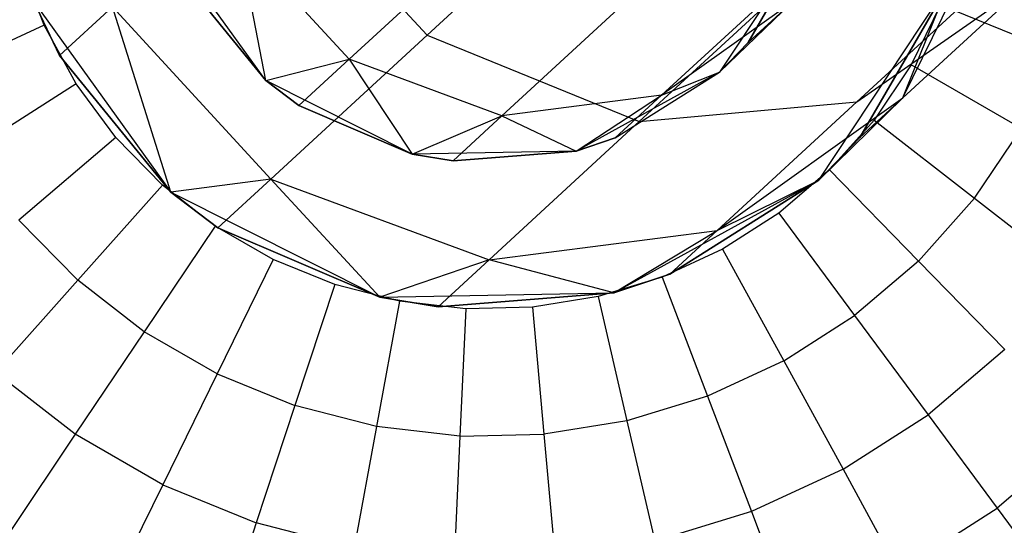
# Model space of a CAD drawing. Extents: x -38.3 to -0.1, y -39.1 to 0.
# Tile 3 of 256: x -33.727 to -33.33, y -33.03 to -32.826. Entities that reach past the tile are written whole.
import ezdxf

# ---------------------------------------------------------------- set-up
doc = ezdxf.new("R2010")
doc.units = 0
doc.header["$MEASUREMENT"] = 0
doc.layers.get('0').update_dxf_attribs({"color": 13, "linetype": 'CONTINUOUS'})

# ---------------------------------------------------------------- blocks, each defined once
blk = doc.blocks.new('ORTO_XII_A_STL')
at = {"color": 0}
for p, q in [((5.12834, 6.73283, 1.23081), (5.02701, 6.63962, 1.44994)), ((5.12834, 6.73283, 1.23081), (5.02701, 6.63962, 1.44994)), ((4.96322, 6.70897, 1.44994), (5.02701, 6.63962, 1.44994)), ((4.96322, 6.70897, 1.44994), (5.02701, 6.63962, 1.44994)), ((5.21002, 6.6946, 1.25811), (5.11252, 6.60492, 1.46894)), ((5.21002, 6.6946, 1.25811), (5.11252, 6.60492, 1.46894)), ((5.29087, 6.69625, 1.30646), (5.20017, 6.61283, 1.50258)), ((5.29087, 6.69625, 1.30646), (5.20017, 6.61283, 1.50258)), ((5.21867, 6.61441, 1.74202), (5.25926, 6.69714, 1.76162)), ((5.21867, 6.61441, 1.74202), (5.25926, 6.69714, 1.76162)), ((4.99567, 6.63, 1.70697), (5.05546, 6.68499, 1.47482)), ((4.99567, 6.63, 1.70697), (5.05546, 6.68499, 1.47482)), ((4.96212, 6.62137, 1.95138), (4.95102, 6.67854, 1.70697)), ((4.96212, 6.62137, 1.95138), (4.95102, 6.67854, 1.70697)), ((4.99567, 6.63, 1.70697), (4.95102, 6.67854, 1.70697)), ((4.99567, 6.63, 1.70697), (4.95102, 6.67854, 1.70697)), ((5.18128, 6.67975, 3.57439), (5.14483, 6.62479, 3.57439)), ((5.18128, 6.67975, 3.57439), (5.14483, 6.62479, 3.57439)), ((5.15638, 6.63677, 1.95138), (5.18128, 6.67975, 1.95138)), ((5.18128, 6.67975, 3.57439), (5.15638, 6.63677, 1.95138)), ((5.15638, 6.63677, 1.95138), (5.18128, 6.67975, 1.95138)), ((5.18128, 6.67975, 3.57439), (5.15638, 6.63677, 1.95138)), ((4.96212, 6.62137, 3.57439), (4.92364, 6.67494, 3.57439)), ((4.96212, 6.62137, 3.57439), (4.92364, 6.67494, 3.57439)), ((4.87283, 6.64369, 12.36083), (4.86326, 6.66879, 12.36083)), ((4.87283, 6.64369, 12.36083), (4.86326, 6.66879, 12.36083)), ((5.12151, 6.6155, 1.72587), (5.17668, 6.66624, 1.51167)), ((5.12151, 6.6155, 1.72587), (5.17668, 6.66624, 1.51167)), ((4.93076, 6.6599, 1.95138), (4.96212, 6.62137, 1.95138)), ((4.96212, 6.62137, 3.57439), (4.93076, 6.6599, 1.95138)), ((4.93076, 6.6599, 1.95138), (4.96212, 6.62137, 1.95138)), ((4.96212, 6.62137, 3.57439), (4.93076, 6.6599, 1.95138)), ((5.0572, 6.60725, 1.71379), (5.11532, 6.66071, 1.48812)), ((5.0572, 6.60725, 1.71379), (5.11532, 6.66071, 1.48812)), ((5.18481, 6.58132, 3.57439), (5.23688, 6.65985, 3.57439)), ((5.18481, 6.58132, 3.57439), (5.23688, 6.65985, 3.57439)), ((5.20017, 6.61283, 1.50258), (5.26988, 6.66152, 1.54316)), ((5.20017, 6.61283, 1.50258), (5.26988, 6.66152, 1.54316)), ((5.23688, 6.65985, 1.95138), (5.20131, 6.59844, 1.95138)), ((5.20131, 6.59844, 1.95138), (5.23688, 6.65985, 3.57439)), ((5.20131, 6.59844, 1.95138), (5.23688, 6.65985, 3.57439)), ((5.23688, 6.65985, 1.95138), (5.20131, 6.59844, 1.95138)), ((5.26988, 6.66152, 1.54316), (5.21867, 6.61441, 1.74202)), ((5.26988, 6.66152, 1.54316), (5.21867, 6.61441, 1.74202)), ((5.21867, 6.61441, 1.74202), (5.23688, 6.65985, 1.95138)), ((5.21867, 6.61441, 1.74202), (5.23688, 6.65985, 1.95138)), ((4.86883, 6.65298, 3.57439), (4.92379, 6.57645, 3.57439)), ((4.87899, 6.63148, 1.95138), (4.86883, 6.65298, 1.95138)), ((4.86883, 6.65298, 3.57439), (4.87899, 6.63148, 1.95138)), ((4.86883, 6.65298, 3.57439), (4.92379, 6.57645, 3.57439)), ((4.87899, 6.63148, 1.95138), (4.86883, 6.65298, 1.95138)), ((4.86883, 6.65298, 3.57439), (4.87899, 6.63148, 1.95138)), ((4.87899, 6.63148, 1.95138), (4.90031, 6.6511, 1.69421)), ((4.87899, 6.63148, 1.95138), (4.90031, 6.6511, 1.69421)), ((4.92379, 6.57645, 1.95138), (4.90031, 6.6511, 1.69421)), ((4.90031, 6.6511, 1.69421), (4.9641, 6.58176, 1.69421)), ((4.92379, 6.57645, 1.95138), (4.90031, 6.6511, 1.69421)), ((4.90031, 6.6511, 1.69421), (4.9641, 6.58176, 1.69421)), ((5.17387, 6.65286, 1.74044), (5.12151, 6.6155, 1.72587)), ((5.17387, 6.65286, 1.74044), (5.12151, 6.6155, 1.72587)), ((5.14483, 6.62479, 1.95138), (5.17387, 6.65286, 1.74044)), ((5.14483, 6.62479, 1.95138), (5.17387, 6.65286, 1.74044)), ((5.15638, 6.63677, 1.95138), (5.17387, 6.65286, 1.74044)), ((5.15638, 6.63677, 1.95138), (5.17387, 6.65286, 1.74044)), ((5.23384, 6.65191, 12.36083), (5.22203, 6.62778, 12.36083)), ((5.23384, 6.65191, 12.36083), (5.22203, 6.62778, 12.36083)), ((5.23384, 6.65191, 12.36083), (5.28132, 6.63256, 12.35634)), ((5.23384, 6.65191, 12.36083), (5.28132, 6.63256, 12.35634)), ((4.87283, 6.64369, 12.36083), (4.82628, 6.62219, 12.35634)), ((4.87283, 6.64369, 12.36083), (4.82628, 6.62219, 12.35634)), ((4.88573, 6.62012, 12.36083), (4.87283, 6.64369, 12.36083)), ((4.88573, 6.62012, 12.36083), (4.87283, 6.64369, 12.36083)), ((5.02701, 6.63962, 1.44994), (4.9641, 6.58176, 1.69421)), ((5.02701, 6.63962, 1.44994), (4.9641, 6.58176, 1.69421)), ((5.02701, 6.63962, 1.44994), (5.11252, 6.60492, 1.46894)), ((5.02701, 6.63962, 1.44994), (5.11252, 6.60492, 1.46894)), ((5.14483, 6.62479, 1.95138), (5.15638, 6.63677, 1.95138)), ((5.15638, 6.63677, 1.95138), (5.14483, 6.62479, 3.57439)), ((5.14483, 6.62479, 1.95138), (5.15638, 6.63677, 1.95138)), ((5.15638, 6.63677, 1.95138), (5.14483, 6.62479, 3.57439)), ((4.92379, 6.57645, 1.95138), (4.87899, 6.63148, 1.95138)), ((4.87899, 6.63148, 1.95138), (4.92379, 6.57645, 3.57439)), ((4.87899, 6.63148, 1.95138), (4.92379, 6.57645, 3.57439)), ((4.92379, 6.57645, 1.95138), (4.87899, 6.63148, 1.95138)), ((4.96212, 6.62137, 1.95138), (4.99567, 6.63, 1.70697)), ((4.96212, 6.62137, 1.95138), (4.99567, 6.63, 1.70697)), ((4.9754, 6.61136, 1.95138), (4.99567, 6.63, 1.70697)), ((4.9754, 6.61136, 1.95138), (4.99567, 6.63, 1.70697)), ((4.99567, 6.63, 1.70697), (5.02108, 6.59182, 1.95138)), ((5.0572, 6.60725, 1.71379), (4.99567, 6.63, 1.70697)), ((4.99567, 6.63, 1.70697), (5.02108, 6.59182, 1.95138)), ((5.0572, 6.60725, 1.71379), (4.99567, 6.63, 1.70697)), ((5.22203, 6.62778, 12.36083), (5.20704, 6.60548, 12.36083)), ((5.22203, 6.62778, 12.36083), (5.20704, 6.60548, 12.36083)), ((5.26643, 6.60214, 12.35634), (5.22203, 6.62778, 12.36083)), ((5.26643, 6.60214, 12.35634), (5.22203, 6.62778, 12.36083)), ((5.14483, 6.62479, 3.57439), (5.08702, 6.59305, 3.57439)), ((5.14483, 6.62479, 3.57439), (5.08702, 6.59305, 3.57439)), ((5.10281, 6.5983, 1.95138), (5.14483, 6.62479, 1.95138)), ((5.10281, 6.5983, 1.95138), (5.14483, 6.62479, 1.95138)), ((5.10281, 6.5983, 1.95138), (5.14483, 6.62479, 3.57439)), ((5.10281, 6.5983, 1.95138), (5.14483, 6.62479, 3.57439)), ((5.12151, 6.6155, 1.72587), (5.14483, 6.62479, 1.95138)), ((5.12151, 6.6155, 1.72587), (5.14483, 6.62479, 1.95138)), ((5.14483, 6.62479, 1.95138), (5.14483, 6.62479, 3.57439)), ((5.14483, 6.62479, 1.95138), (5.14483, 6.62479, 3.57439)), ((4.88573, 6.62012, 12.36083), (4.84254, 6.59249, 12.35634)), ((4.88573, 6.62012, 12.36083), (4.84254, 6.59249, 12.35634)), ((4.90172, 6.59853, 12.36083), (4.88573, 6.62012, 12.36083)), ((4.90172, 6.59853, 12.36083), (4.88573, 6.62012, 12.36083)), ((5.02108, 6.59182, 3.57439), (4.96212, 6.62137, 3.57439)), ((4.96212, 6.62137, 1.95138), (4.9754, 6.61136, 1.95138)), ((4.9754, 6.61136, 1.95138), (4.96212, 6.62137, 3.57439)), ((5.02108, 6.59182, 3.57439), (4.96212, 6.62137, 3.57439)), ((4.9754, 6.61136, 1.95138), (4.96212, 6.62137, 3.57439)), ((4.96212, 6.62137, 1.95138), (4.9754, 6.61136, 1.95138)), ((4.96212, 6.62137, 1.95138), (4.96212, 6.62137, 3.57439)), ((4.96212, 6.62137, 1.95138), (4.96212, 6.62137, 3.57439)), ((5.12151, 6.6155, 1.72587), (5.0572, 6.60725, 1.71379)), ((5.12151, 6.6155, 1.72587), (5.0572, 6.60725, 1.71379)), ((5.08702, 6.59305, 1.95138), (5.12151, 6.6155, 1.72587)), ((5.08702, 6.59305, 1.95138), (5.12151, 6.6155, 1.72587)), ((5.10281, 6.5983, 1.95138), (5.12151, 6.6155, 1.72587)), ((5.10281, 6.5983, 1.95138), (5.12151, 6.6155, 1.72587)), ((5.14387, 6.56104, 1.72121), (5.21867, 6.61441, 1.74202)), ((5.14387, 6.56104, 1.72121), (5.21867, 6.61441, 1.74202)), ((5.18481, 6.58132, 1.95138), (5.21867, 6.61441, 1.74202)), ((5.18481, 6.58132, 1.95138), (5.21867, 6.61441, 1.74202)), ((5.20131, 6.59844, 1.95138), (5.21867, 6.61441, 1.74202)), ((5.20131, 6.59844, 1.95138), (5.21867, 6.61441, 1.74202)), ((4.9754, 6.61136, 1.95138), (5.02108, 6.59182, 1.95138)), ((5.02108, 6.59182, 3.57439), (4.9754, 6.61136, 1.95138)), ((4.9754, 6.61136, 1.95138), (5.02108, 6.59182, 1.95138)), ((5.02108, 6.59182, 3.57439), (4.9754, 6.61136, 1.95138)), ((5.11252, 6.60492, 1.46894), (5.20017, 6.61283, 1.50258)), ((5.11252, 6.60492, 1.46894), (5.20017, 6.61283, 1.50258)), ((5.20017, 6.61283, 1.50258), (5.14387, 6.56104, 1.72121)), ((5.20017, 6.61283, 1.50258), (5.14387, 6.56104, 1.72121)), ((5.02108, 6.59182, 1.95138), (5.0572, 6.60725, 1.71379)), ((5.02108, 6.59182, 1.95138), (5.0572, 6.60725, 1.71379)), ((5.0375, 6.58913, 1.95138), (5.0572, 6.60725, 1.71379)), ((5.0375, 6.58913, 1.95138), (5.0572, 6.60725, 1.71379)), ((5.0572, 6.60725, 1.71379), (5.08702, 6.59305, 1.95138)), ((5.0572, 6.60725, 1.71379), (5.08702, 6.59305, 1.95138)), ((5.11252, 6.60492, 1.46894), (5.05199, 6.54925, 1.70395)), ((5.11252, 6.60492, 1.46894), (5.05199, 6.54925, 1.70395)), ((5.20704, 6.60548, 12.36083), (5.18915, 6.58543, 12.36083)), ((5.20704, 6.60548, 12.36083), (5.18915, 6.58543, 12.36083)), ((5.20704, 6.60548, 12.36083), (5.24754, 6.57404, 12.35634)), ((5.20704, 6.60548, 12.36083), (5.24754, 6.57404, 12.35634)), ((4.90172, 6.59853, 12.36083), (4.86269, 6.56527, 12.35634)), ((4.90172, 6.59853, 12.36083), (4.86269, 6.56527, 12.35634)), ((4.9205, 6.57932, 12.36083), (4.90172, 6.59853, 12.36083)), ((4.9205, 6.57932, 12.36083), (4.90172, 6.59853, 12.36083)), ((5.08702, 6.59305, 1.95138), (5.10281, 6.5983, 1.95138)), ((5.10281, 6.5983, 1.95138), (5.08702, 6.59305, 3.57439)), ((5.10281, 6.5983, 1.95138), (5.08702, 6.59305, 3.57439)), ((5.08702, 6.59305, 1.95138), (5.10281, 6.5983, 1.95138)), ((5.20131, 6.59844, 1.95138), (5.18481, 6.58132, 1.95138)), ((5.20131, 6.59844, 1.95138), (5.18481, 6.58132, 1.95138)), ((5.20131, 6.59844, 1.95138), (5.18481, 6.58132, 3.57439)), ((5.20131, 6.59844, 1.95138), (5.18481, 6.58132, 3.57439)), ((5.24754, 6.57404, 12.35634), (5.26643, 6.60214, 12.35634)), ((5.24754, 6.57404, 12.35634), (5.26643, 6.60214, 12.35634)), ((5.08702, 6.59305, 3.57439), (5.02108, 6.59182, 3.57439)), ((5.08702, 6.59305, 3.57439), (5.02108, 6.59182, 3.57439)), ((5.02108, 6.59182, 1.95138), (5.0375, 6.58913, 1.95138)), ((5.0375, 6.58913, 1.95138), (5.02108, 6.59182, 3.57439)), ((5.0375, 6.58913, 1.95138), (5.02108, 6.59182, 3.57439)), ((5.02108, 6.59182, 1.95138), (5.0375, 6.58913, 1.95138)), ((5.02108, 6.59182, 1.95138), (5.02108, 6.59182, 3.57439)), ((5.02108, 6.59182, 1.95138), (5.02108, 6.59182, 3.57439)), ((5.0375, 6.58913, 1.95138), (5.08702, 6.59305, 1.95138)), ((5.08702, 6.59305, 3.57439), (5.0375, 6.58913, 1.95138)), ((5.0375, 6.58913, 1.95138), (5.08702, 6.59305, 1.95138)), ((5.08702, 6.59305, 3.57439), (5.0375, 6.58913, 1.95138)), ((5.08702, 6.59305, 1.95138), (5.08702, 6.59305, 3.57439)), ((5.08702, 6.59305, 1.95138), (5.08702, 6.59305, 3.57439)), ((5.18915, 6.58543, 12.36083), (5.1687, 6.56801, 12.36083)), ((5.18915, 6.58543, 12.36083), (5.1687, 6.56801, 12.36083)), ((5.18915, 6.58543, 12.36083), (5.22499, 6.54877, 12.35634)), ((5.18915, 6.58543, 12.36083), (5.22499, 6.54877, 12.35634)), ((4.9205, 6.57932, 12.36083), (4.88636, 6.54106, 12.35634)), ((4.9205, 6.57932, 12.36083), (4.88636, 6.54106, 12.35634)), ((4.94172, 6.56284, 12.36083), (4.9205, 6.57932, 12.36083)), ((4.94172, 6.56284, 12.36083), (4.9205, 6.57932, 12.36083)), ((4.9641, 6.58176, 1.69421), (4.92379, 6.57645, 1.95138)), ((4.9641, 6.58176, 1.69421), (4.92379, 6.57645, 1.95138)), ((4.94277, 6.56214, 1.95138), (4.9641, 6.58176, 1.69421)), ((4.94277, 6.56214, 1.95138), (4.9641, 6.58176, 1.69421)), ((5.00802, 6.53423, 1.95138), (4.9641, 6.58176, 1.69421)), ((4.9641, 6.58176, 1.69421), (5.05199, 6.54925, 1.70395)), ((5.00802, 6.53423, 1.95138), (4.9641, 6.58176, 1.69421)), ((4.9641, 6.58176, 1.69421), (5.05199, 6.54925, 1.70395)), ((5.10222, 6.53599, 3.57439), (5.18481, 6.58132, 3.57439)), ((5.10222, 6.53599, 3.57439), (5.18481, 6.58132, 3.57439)), ((5.18481, 6.58132, 1.95138), (5.12478, 6.54348, 1.95138)), ((5.12478, 6.54348, 1.95138), (5.18481, 6.58132, 3.57439)), ((5.18481, 6.58132, 1.95138), (5.12478, 6.54348, 1.95138)), ((5.12478, 6.54348, 1.95138), (5.18481, 6.58132, 3.57439)), ((5.14387, 6.56104, 1.72121), (5.18481, 6.58132, 1.95138)), ((5.14387, 6.56104, 1.72121), (5.18481, 6.58132, 1.95138)), ((5.18481, 6.58132, 1.95138), (5.18481, 6.58132, 3.57439)), ((5.18481, 6.58132, 1.95138), (5.18481, 6.58132, 3.57439)), ((4.92379, 6.57645, 3.57439), (5.00802, 6.53423, 3.57439)), ((4.94277, 6.56214, 1.95138), (4.92379, 6.57645, 1.95138)), ((4.92379, 6.57645, 3.57439), (4.94277, 6.56214, 1.95138)), ((4.92379, 6.57645, 3.57439), (5.00802, 6.53423, 3.57439)), ((4.92379, 6.57645, 1.95138), (4.92379, 6.57645, 3.57439)), ((4.92379, 6.57645, 1.95138), (4.92379, 6.57645, 3.57439)), ((4.94277, 6.56214, 1.95138), (4.92379, 6.57645, 1.95138)), ((4.92379, 6.57645, 3.57439), (4.94277, 6.56214, 1.95138)), ((5.24754, 6.57404, 12.35634), (5.22499, 6.54877, 12.35634)), ((5.24754, 6.57404, 12.35634), (5.22499, 6.54877, 12.35634)), ((5.24754, 6.57404, 12.35634), (5.28681, 6.54355, 12.34302)), ((5.24754, 6.57404, 12.35634), (5.28681, 6.54355, 12.34302)), ((5.1687, 6.56801, 12.36083), (5.14607, 6.55353, 12.36083)), ((5.1687, 6.56801, 12.36083), (5.14607, 6.55353, 12.36083)), ((5.1687, 6.56801, 12.36083), (5.19922, 6.5268, 12.35634)), ((5.1687, 6.56801, 12.36083), (5.19922, 6.5268, 12.35634)), ((4.88636, 6.54106, 12.35634), (4.86269, 6.56527, 12.35634)), ((4.88636, 6.54106, 12.35634), (4.86269, 6.56527, 12.35634)), ((4.94172, 6.56284, 12.36083), (4.91311, 6.52029, 12.35634)), ((4.94172, 6.56284, 12.36083), (4.91311, 6.52029, 12.35634)), ((4.96499, 6.54941, 12.36083), (4.94172, 6.56284, 12.36083)), ((4.96499, 6.54941, 12.36083), (4.94172, 6.56284, 12.36083)), ((5.00802, 6.53423, 1.95138), (4.94277, 6.56214, 1.95138)), ((4.94277, 6.56214, 1.95138), (5.00802, 6.53423, 3.57439)), ((4.94277, 6.56214, 1.95138), (5.00802, 6.53423, 3.57439)), ((5.00802, 6.53423, 1.95138), (4.94277, 6.56214, 1.95138)), ((5.05199, 6.54925, 1.70395), (5.14387, 6.56104, 1.72121)), ((5.05199, 6.54925, 1.70395), (5.14387, 6.56104, 1.72121)), ((5.10222, 6.53599, 1.95138), (5.14387, 6.56104, 1.72121)), ((5.10222, 6.53599, 1.95138), (5.14387, 6.56104, 1.72121)), ((5.12478, 6.54348, 1.95138), (5.14387, 6.56104, 1.72121)), ((5.12478, 6.54348, 1.95138), (5.14387, 6.56104, 1.72121)), ((5.14607, 6.55353, 12.36083), (5.12168, 6.54227, 12.36083)), ((5.14607, 6.55353, 12.36083), (5.12168, 6.54227, 12.36083)), ((5.14607, 6.55353, 12.36083), (5.17069, 6.50855, 12.35634)), ((5.14607, 6.55353, 12.36083), (5.17069, 6.50855, 12.35634)), ((4.96499, 6.54941, 12.36083), (4.94244, 6.50336, 12.35634)), ((4.96499, 6.54941, 12.36083), (4.94244, 6.50336, 12.35634)), ((4.98987, 6.53927, 12.36083), (4.96499, 6.54941, 12.36083)), ((4.98987, 6.53927, 12.36083), (4.96499, 6.54941, 12.36083)), ((5.05199, 6.54925, 1.70395), (5.00802, 6.53423, 1.95138)), ((5.05199, 6.54925, 1.70395), (5.00802, 6.53423, 1.95138)), ((5.03147, 6.53038, 1.95138), (5.05199, 6.54925, 1.70395)), ((5.03147, 6.53038, 1.95138), (5.05199, 6.54925, 1.70395)), ((5.10222, 6.53599, 1.95138), (5.05199, 6.54925, 1.70395)), ((5.10222, 6.53599, 1.95138), (5.05199, 6.54925, 1.70395)), ((5.22499, 6.54877, 12.35634), (5.19922, 6.5268, 12.35634)), ((5.22499, 6.54877, 12.35634), (5.19922, 6.5268, 12.35634)), ((5.22499, 6.54877, 12.35634), (5.25974, 6.51321, 12.34302)), ((5.22499, 6.54877, 12.35634), (5.25974, 6.51321, 12.34302)), ((5.12478, 6.54348, 1.95138), (5.10222, 6.53599, 1.95138)), ((5.10222, 6.53599, 3.57439), (5.12478, 6.54348, 1.95138)), ((5.12478, 6.54348, 1.95138), (5.10222, 6.53599, 1.95138)), ((5.10222, 6.53599, 3.57439), (5.12478, 6.54348, 1.95138)), ((4.88636, 6.54106, 12.35634), (4.85327, 6.50396, 12.34302)), ((4.88636, 6.54106, 12.35634), (4.85327, 6.50396, 12.34302)), ((4.91311, 6.52029, 12.35634), (4.88636, 6.54106, 12.35634)), ((4.91311, 6.52029, 12.35634), (4.88636, 6.54106, 12.35634)), ((4.98987, 6.53927, 12.36083), (4.9738, 6.49057, 12.35634)), ((4.98987, 6.53927, 12.36083), (4.9738, 6.49057, 12.35634)), ((5.0159, 6.53261, 12.36083), (4.98987, 6.53927, 12.36083)), ((5.0159, 6.53261, 12.36083), (4.98987, 6.53927, 12.36083)), ((5.12168, 6.54227, 12.36083), (5.09598, 6.53443, 12.36083)), ((5.12168, 6.54227, 12.36083), (5.09598, 6.53443, 12.36083)), ((5.12168, 6.54227, 12.36083), (5.13994, 6.49436, 12.35634)), ((5.12168, 6.54227, 12.36083), (5.13994, 6.49436, 12.35634)), ((5.00802, 6.53423, 3.57439), (5.10222, 6.53599, 3.57439)), ((5.00802, 6.53423, 3.57439), (5.10222, 6.53599, 3.57439)), ((5.10222, 6.53599, 1.95138), (5.03147, 6.53038, 1.95138)), ((5.03147, 6.53038, 1.95138), (5.10222, 6.53599, 3.57439)), ((5.03147, 6.53038, 1.95138), (5.10222, 6.53599, 3.57439)), ((5.10222, 6.53599, 1.95138), (5.03147, 6.53038, 1.95138)), ((5.10222, 6.53599, 1.95138), (5.10222, 6.53599, 3.57439)), ((5.10222, 6.53599, 1.95138), (5.10222, 6.53599, 3.57439)), ((5.0159, 6.53261, 12.36083), (5.00661, 6.48218, 12.35634)), ((5.0159, 6.53261, 12.36083), (5.00661, 6.48218, 12.35634)), ((5.03147, 6.53038, 1.95138), (5.00802, 6.53423, 1.95138)), ((5.00802, 6.53423, 3.57439), (5.03147, 6.53038, 1.95138)), ((5.00802, 6.53423, 1.95138), (5.00802, 6.53423, 3.57439)), ((5.00802, 6.53423, 1.95138), (5.00802, 6.53423, 3.57439)), ((5.03147, 6.53038, 1.95138), (5.00802, 6.53423, 1.95138)), ((5.00802, 6.53423, 3.57439), (5.03147, 6.53038, 1.95138)), ((5.04259, 6.52956, 12.36083), (5.0159, 6.53261, 12.36083)), ((5.04259, 6.52956, 12.36083), (5.0159, 6.53261, 12.36083)), ((5.09598, 6.53443, 12.36083), (5.06945, 6.53017, 12.36083)), ((5.09598, 6.53443, 12.36083), (5.06945, 6.53017, 12.36083)), ((5.09598, 6.53443, 12.36083), (5.10755, 6.48448, 12.35634)), ((5.09598, 6.53443, 12.36083), (5.10755, 6.48448, 12.35634)), ((5.04259, 6.52956, 12.36083), (5.04026, 6.47834, 12.35634)), ((5.04259, 6.52956, 12.36083), (5.04026, 6.47834, 12.35634)), ((5.06945, 6.53017, 12.36083), (5.04259, 6.52956, 12.36083)), ((5.06945, 6.53017, 12.36083), (5.04259, 6.52956, 12.36083)), ((5.06945, 6.53017, 12.36083), (5.07411, 6.47911, 12.35634)), ((5.06945, 6.53017, 12.36083), (5.07411, 6.47911, 12.35634)), ((5.17069, 6.50855, 12.35634), (5.19922, 6.5268, 12.35634)), ((5.17069, 6.50855, 12.35634), (5.19922, 6.5268, 12.35634)), ((5.19922, 6.5268, 12.35634), (5.2288, 6.48685, 12.34302)), ((5.19922, 6.5268, 12.35634), (5.2288, 6.48685, 12.34302)), ((4.91311, 6.52029, 12.35634), (4.88538, 6.47903, 12.34302)), ((4.91311, 6.52029, 12.35634), (4.88538, 6.47903, 12.34302)), ((4.94244, 6.50336, 12.35634), (4.91311, 6.52029, 12.35634)), ((4.94244, 6.50336, 12.35634), (4.91311, 6.52029, 12.35634)), ((5.25974, 6.51321, 12.34302), (5.2288, 6.48685, 12.34302)), ((5.25974, 6.51321, 12.34302), (5.2288, 6.48685, 12.34302)), ((5.17069, 6.50855, 12.35634), (5.13994, 6.49436, 12.35634)), ((5.17069, 6.50855, 12.35634), (5.13994, 6.49436, 12.35634)), ((5.17069, 6.50855, 12.35634), (5.19456, 6.46494, 12.34302)), ((5.17069, 6.50855, 12.35634), (5.19456, 6.46494, 12.34302)), ((4.88538, 6.47903, 12.34302), (4.85327, 6.50396, 12.34302)), ((4.88538, 6.47903, 12.34302), (4.85327, 6.50396, 12.34302)), ((4.94244, 6.50336, 12.35634), (4.92058, 6.4587, 12.34302)), ((4.94244, 6.50336, 12.35634), (4.92058, 6.4587, 12.34302)), ((4.94244, 6.50336, 12.35634), (4.9738, 6.49057, 12.35634)), ((4.94244, 6.50336, 12.35634), (4.9738, 6.49057, 12.35634)), ((5.13994, 6.49436, 12.35634), (5.10755, 6.48448, 12.35634)), ((5.13994, 6.49436, 12.35634), (5.10755, 6.48448, 12.35634)), ((5.13994, 6.49436, 12.35634), (5.15765, 6.4479, 12.34302)), ((5.13994, 6.49436, 12.35634), (5.15765, 6.4479, 12.34302)), ((4.9738, 6.49057, 12.35634), (4.95822, 6.44336, 12.34302)), ((4.9738, 6.49057, 12.35634), (4.95822, 6.44336, 12.34302)), ((5.00661, 6.48218, 12.35634), (4.9738, 6.49057, 12.35634)), ((5.00661, 6.48218, 12.35634), (4.9738, 6.49057, 12.35634)), ((5.10755, 6.48448, 12.35634), (5.07411, 6.47911, 12.35634)), ((5.10755, 6.48448, 12.35634), (5.07411, 6.47911, 12.35634)), ((5.10755, 6.48448, 12.35634), (5.11877, 6.43605, 12.34302)), ((5.10755, 6.48448, 12.35634), (5.11877, 6.43605, 12.34302)), ((5.19456, 6.46494, 12.34302), (5.2288, 6.48685, 12.34302)), ((5.19456, 6.46494, 12.34302), (5.2288, 6.48685, 12.34302)), ((5.2288, 6.48685, 12.34302), (5.25657, 6.44936, 12.32127)), ((5.2288, 6.48685, 12.34302), (5.25657, 6.44936, 12.32127)), ((5.00661, 6.48218, 12.35634), (4.99761, 6.43329, 12.34302)), ((5.00661, 6.48218, 12.35634), (4.99761, 6.43329, 12.34302)), ((5.04026, 6.47834, 12.35634), (5.00661, 6.48218, 12.35634)), ((5.04026, 6.47834, 12.35634), (5.00661, 6.48218, 12.35634)), ((5.29235, 6.47986, 12.32127), (5.25657, 6.44936, 12.32127)), ((5.29235, 6.47986, 12.32127), (5.25657, 6.44936, 12.32127)), ((4.88538, 6.47903, 12.34302), (4.85935, 6.44032, 12.32127)), ((4.88538, 6.47903, 12.34302), (4.85935, 6.44032, 12.32127)), ((4.92058, 6.4587, 12.34302), (4.88538, 6.47903, 12.34302)), ((4.92058, 6.4587, 12.34302), (4.88538, 6.47903, 12.34302)), ((5.04026, 6.47834, 12.35634), (5.03799, 6.42867, 12.34302)), ((5.04026, 6.47834, 12.35634), (5.03799, 6.42867, 12.34302)), ((5.04026, 6.47834, 12.35634), (5.07411, 6.47911, 12.35634)), ((5.04026, 6.47834, 12.35634), (5.07411, 6.47911, 12.35634)), ((5.07411, 6.47911, 12.35634), (5.07863, 6.4296, 12.34302)), ((5.07411, 6.47911, 12.35634), (5.07863, 6.4296, 12.34302)), ((5.19456, 6.46494, 12.34302), (5.15765, 6.4479, 12.34302)), ((5.19456, 6.46494, 12.34302), (5.15765, 6.4479, 12.34302)), ((5.19456, 6.46494, 12.34302), (5.21696, 6.42402, 12.32127)), ((5.19456, 6.46494, 12.34302), (5.21696, 6.42402, 12.32127)), ((4.92058, 6.4587, 12.34302), (4.90007, 6.41681, 12.32127)), ((4.92058, 6.4587, 12.34302), (4.90007, 6.41681, 12.32127)), ((4.92058, 6.4587, 12.34302), (4.95822, 6.44336, 12.34302)), ((4.92058, 6.4587, 12.34302), (4.95822, 6.44336, 12.34302)), ((5.15765, 6.4479, 12.34302), (5.11877, 6.43605, 12.34302)), ((5.15765, 6.4479, 12.34302), (5.11877, 6.43605, 12.34302)), ((5.15765, 6.4479, 12.34302), (5.17427, 6.40432, 12.32127)), ((5.15765, 6.4479, 12.34302), (5.17427, 6.40432, 12.32127)), ((5.21696, 6.42402, 12.32127), (5.25657, 6.44936, 12.32127)), ((5.21696, 6.42402, 12.32127), (5.25657, 6.44936, 12.32127)), ((5.25657, 6.44936, 12.32127), (5.28166, 6.41548, 12.29175)), ((5.25657, 6.44936, 12.32127), (5.28166, 6.41548, 12.29175)), ((4.95822, 6.44336, 12.34302), (4.94361, 6.39906, 12.32127)), ((4.95822, 6.44336, 12.34302), (4.94361, 6.39906, 12.32127)), ((4.99761, 6.43329, 12.34302), (4.95822, 6.44336, 12.34302)), ((4.99761, 6.43329, 12.34302), (4.95822, 6.44336, 12.34302))]:
    blk.add_line(p, q, dxfattribs=at)

msp = doc.modelspace()

# ---------------------------------------------------------------- block references
at = {"color": 0}
msp.add_blockref('ORTO_XII_A_STL', (-38.58948, -39.47195, -0.67185), dxfattribs=at)

doc.saveas('drawing.dxf')
